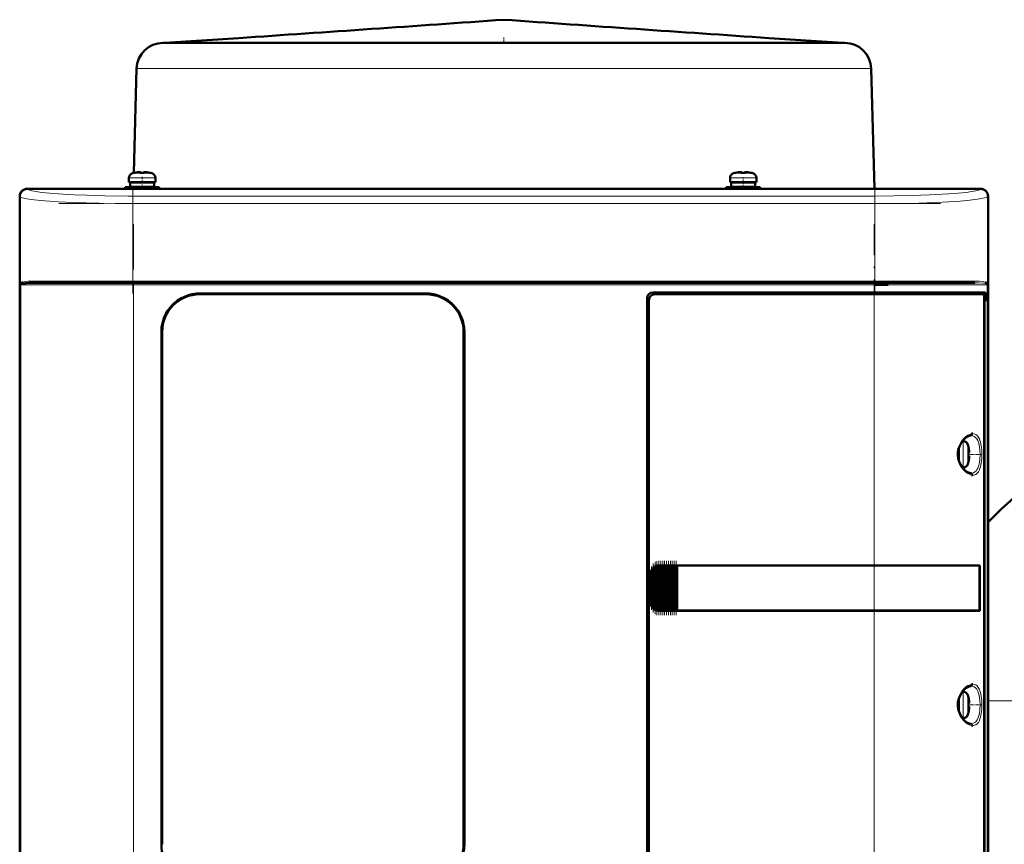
# Model space of a CAD drawing. Extents: x -2065 to 2446, y -1961 to 629.
# Tile 44 of 59: x -232 to 29, y 410 to 629. Entities that reach past the tile are written whole.
import ezdxf

# ---------------------------------------------------------------- set-up
doc = ezdxf.new("R2010")
doc.units = 0
doc.linetypes.add('DASHDOT', pattern=[18.5, 12, -3, 0.5, -3])

msp = doc.modelspace()

# ---------------------------------------------------------------- linework, layer by layer
at = {"color": 7, "lineweight": 50}
for p, q in [((-193.43, 622.69), (-193.91, 622.69)), ((-173.75, 624), (-193.43, 622.69)), ((-176.61, 622.69), (-193.43, 622.69)), ((-171.77, 622.69), (-176.61, 622.69)), ((-122.29, 622.69), (-171.77, 622.69)), ((-151.25, 622.69), (-156.26, 622.69)), ((-150.24, 622.69), (-151.25, 622.69)), ((-145.31, 622.69), (-150.57, 622.69)), ((-144.56, 622.69), (-145.31, 622.69)), ((-144.03, 622.69), (-144.56, 622.69)), ((-138.78, 622.69), (-144.22, 622.69)), ((-138.26, 622.69), (-138.78, 622.69)), ((-136.8, 622.69), (-138.26, 622.69)), ((-131.7, 622.69), (-137.37, 622.69)), ((-131.35, 622.69), (-131.7, 622.69)), ((-129.55, 622.69), (-131.35, 622.69)), ((-124.22, 622.69), (-130.04, 622.69)), ((-124.03, 622.69), (-124.22, 622.69)), ((-122.37, 622.69), (-124.03, 622.69)), ((-116.44, 622.69), (-122.37, 622.69)), ((-88.6, 622.69), (-122.29, 622.69)), ((-116.35, 622.69), (-116.44, 622.69)), ((-114.25, 622.69), (-116.35, 622.69)), ((-108.47, 622.69), (-114.47, 622.69)), ((-108.45, 622.69), (-108.47, 622.69)), ((-105.93, 622.69), (-108.45, 622.69)), ((-100.45, 622.69), (-106.42, 622.69)), ((-98.08, 622.69), (-100.45, 622.69)), ((-98.4, 622.69), (-98.42, 622.69)), ((-92.4, 622.69), (-98.4, 622.69)), ((-90.3, 622.69), (-92.4, 622.69)), ((-90.43, 622.69), (-90.52, 622.69)), ((-84.5, 622.69), (-90.43, 622.69)), ((-30.26, 622.69), (-88.6, 622.69)), ((-82.74, 622.69), (-84.5, 622.69)), ((-82.65, 622.69), (-82.84, 622.69)), ((-76.83, 622.69), (-82.65, 622.69)), ((-75.01, 622.69), (-76.83, 622.69)), ((-75.17, 622.69), (-75.52, 622.69)), ((-69.5, 622.69), (-75.17, 622.69)), ((-68.32, 622.69), (-69.5, 622.69)), ((-68.08, 622.69), (-68.61, 622.69)), ((-65.63, 622.69), (-68.08, 622.69)), ((-62.65, 622.69), (-65.63, 622.69)), ((-62.31, 622.69), (-62.65, 622.69)), ((-61.56, 622.69), (-62.31, 622.69)), ((-56.3, 622.69), (-61.56, 622.69)), ((-55.62, 622.69), (-56.63, 622.69)), ((-50.61, 622.69), (-55.62, 622.69)), ((-33.12, 624), (-13.43, 622.69)), ((-25.73, 622.69), (-30.26, 622.69)), ((-13.06, 622.69), (-25.73, 622.69)), ((-12.96, 622.69), (-13.06, 622.69)), ((-200.91, 615.87), (-201.64, 588.19)), ((-5.96, 615.87), (-5.12, 583.99)), ((-201.35, 588.24), (-201.36, 588.26)), ((-200.37, 588.4), (-200.2, 588.42)), ((-199.93, 588.4), (-199.93, 588.24)), ((-198.93, 588.4), (-198.93, 588.24)), ((-197.5, 588.26), (-197.51, 588.24)), ((-41.86, 588.26), (-41.85, 588.24)), ((-40.43, 588.4), (-40.43, 588.24)), ((-39.43, 588.4), (-39.43, 588.24)), ((-38.01, 588.24), (-38, 588.26)), ((-202.93, 585.72), (-202.93, 586.85)), ((-202.93, 585.72), (-199.43, 585.72)), ((-199.43, 585.62), (-202.58, 585.62)), ((-202.58, 585.62), (-202.58, 584.52)), ((-201.7, 585.72), (-201.7, 585.62)), ((-201.43, 585.62), (-201.43, 585.72)), ((-195.93, 585.72), (-199.43, 585.72)), ((-199.43, 585.62), (-196.28, 585.62)), ((-197.43, 585.62), (-197.43, 585.72)), ((-196.28, 585.62), (-196.28, 584.52)), ((-195.93, 586.85), (-195.93, 585.72)), ((-43.43, 586.85), (-43.43, 585.72)), ((-43.43, 585.72), (-39.93, 585.72)), ((-43.08, 585.62), (-39.93, 585.62)), ((-43.08, 584.52), (-43.08, 585.62)), ((-41.93, 585.72), (-41.93, 585.62)), ((-39.93, 585.72), (-36.43, 585.72)), ((-36.78, 585.62), (-39.93, 585.62)), ((-37.93, 585.72), (-37.93, 585.62)), ((-36.78, 584.52), (-36.78, 585.62)), ((-36.43, 585.72), (-36.43, 586.85)), ((-229.93, 583.99), (-224.14, 583.99)), ((23.04, 583.96), (-229.91, 583.96)), ((-224.14, 583.99), (-224.13, 583.96)), ((-224.14, 583.98), (-219.73, 583.98)), ((-219.74, 583.96), (-219.73, 583.99)), ((-219.73, 583.99), (-100.14, 583.99)), ((-199.43, 584.42), (-203.93, 584.42)), ((-203.93, 583.99), (-203.93, 584.42)), ((-199.43, 584.52), (-202.58, 584.52)), ((-201.73, 584.52), (-201.73, 584.42)), ((-201.43, 584.42), (-201.43, 584.52)), ((-199.43, 584.52), (-196.28, 584.52)), ((-199.43, 584.42), (-194.93, 584.42)), ((-197.43, 584.42), (-197.43, 584.52)), ((-194.93, 584.42), (-194.93, 583.99)), ((-100.14, 583.99), (-100.13, 583.96)), ((-100.14, 583.98), (-95.73, 583.98)), ((-95.74, 583.96), (-95.73, 583.99)), ((-95.73, 583.99), (12.86, 583.99)), ((-44.43, 584.42), (-39.93, 584.42)), ((-44.43, 584.42), (-44.43, 583.99)), ((-39.93, 584.52), (-43.08, 584.52)), ((-41.93, 584.52), (-41.93, 584.42)), ((-36.78, 584.52), (-39.93, 584.52)), ((-35.43, 584.42), (-39.93, 584.42)), ((-37.93, 584.52), (-37.93, 584.42)), ((-35.43, 583.99), (-35.43, 584.42)), ((12.86, 583.99), (12.87, 583.96)), ((12.86, 583.98), (17.27, 583.98)), ((17.26, 583.96), (17.27, 583.99)), ((17.27, 583.99), (23.07, 583.99)), ((-231.93, 574.19), (-231.93, 581.99)), ((-231.91, 581.97), (-231.91, 374.01)), ((25.04, 374.01), (25.04, 581.97)), ((25.07, 581.99), (25.07, 574.19)), ((-231.93, 569.79), (-231.93, 574.19)), ((-231.91, 574.19), (-231.93, 574.19)), ((25.07, 574.19), (25.04, 574.19)), ((25.06, 574.19), (25.06, 569.79)), ((-231.93, 482.19), (-231.93, 569.79)), ((-231.93, 569.79), (-231.91, 569.79)), ((25.04, 569.79), (25.07, 569.79)), ((25.07, 569.79), (25.07, 482.19)), ((-201.72, 558.99), (-228.39, 558.99)), ((-5.15, 558.99), (-201.72, 558.99)), ((14.95, 558.99), (-5.15, 558.99)), ((-4.97, 558.49), (-1.43, 558.49)), ((21.53, 558.99), (14.95, 558.99)), ((24.62, 558.99), (24.68, 558.97)), ((24.73, 558.71), (24.68, 558.74)), ((24.73, 558.7), (24.69, 558.73)), ((-184.13, 556.19), (-124.13, 556.19)), ((-124.13, 555.99), (-184.13, 555.99)), ((-65.43, 400.99), (-65.43, 554.99)), ((-64.93, 554.49), (-64.93, 401.49)), ((-63.93, 556.49), (-5.15, 556.49)), ((-5.15, 555.99), (-63.44, 555.99)), ((24.34, 556.49), (-5.15, 556.49)), ((-5.15, 555.99), (23.78, 555.99)), ((24.04, 555.99), (23.79, 555.99)), ((24.04, 555.99), (23.86, 555.94)), ((24.02, 400.96), (24.02, 555.02)), ((24.02, 554.19), (24.34, 554.19)), ((24.02, 554.15), (24.14, 554.15)), ((24.04, 556.49), (24.04, 555.99)), ((24.34, 554.19), (24.14, 554.15)), ((24.14, 554.15), (24.14, 401.82)), ((24.34, 554.19), (24.34, 556.49)), ((-194.33, 409.99), (-194.33, 545.99)), ((-194.13, 545.99), (-194.13, 409.99)), ((-114.13, 409.99), (-114.13, 545.99)), ((-113.93, 545.99), (-113.93, 409.99)), ((17.23, 513.49), (17.23, 514.95)), ((17.33, 513.49), (17.33, 515.28)), ((18.25, 516.99), (18.46, 516.99)), ((19.86, 515.41), (19.88, 515.42)), ((17.23, 513.49), (17.23, 512.03)), ((17.33, 513.49), (17.33, 511.7)), ((20.01, 513.99), (19.86, 513.99)), ((20.01, 512.99), (19.86, 512.99)), ((18.46, 509.99), (18.25, 509.99)), ((19.88, 511.56), (19.86, 511.57)), ((-63.92, 483.25), (-63.77, 483.42)), ((-63.55, 472.36), (-63.55, 483.61)), ((-63.41, 483.69), (-63.26, 483.78)), ((-63.04, 472.1), (-63.04, 483.88)), ((-62.9, 483.92), (-62.75, 483.95)), ((-62.53, 483.98), (-62.39, 483.99)), ((-62.53, 471.99), (-62.53, 483.98)), ((-62.36, 483.99), (-62.43, 483.99)), ((-62.36, 483.99), (-62.39, 483.99)), ((-62.36, 483.99), (-62.24, 483.99)), ((-62.02, 483.99), (-62.24, 483.99)), ((-62.02, 471.99), (-62.02, 483.99)), ((-61.88, 483.99), (-62.02, 483.99)), ((-61.88, 483.99), (-61.81, 483.99)), ((-61.81, 483.99), (-61.73, 483.99)), ((-61.51, 483.99), (-61.73, 483.99)), ((-61.51, 471.99), (-61.51, 483.99)), ((-61.37, 483.99), (-61.51, 483.99)), ((-61.37, 483.99), (-61.3, 483.99)), ((-61.3, 483.99), (-61.22, 483.99)), ((-61, 483.99), (-61.22, 483.99)), ((-61, 471.99), (-61, 483.99)), ((-60.86, 483.99), (-61, 483.99)), ((-60.86, 483.99), (-60.79, 483.99)), ((-60.79, 483.99), (-60.71, 483.99)), ((-60.49, 483.99), (-60.71, 483.99)), ((-60.49, 471.99), (-60.49, 483.99)), ((-60.35, 483.99), (-60.49, 483.99)), ((-60.35, 483.99), (-60.28, 483.99)), ((-60.28, 483.99), (-60.2, 483.99)), ((-59.98, 483.99), (-60.2, 483.99)), ((-59.98, 471.99), (-59.98, 483.99)), ((-59.84, 483.99), (-59.98, 483.99)), ((-59.84, 483.99), (-59.77, 483.99)), ((-59.77, 483.99), (-59.69, 483.99)), ((-59.47, 483.99), (-59.69, 483.99)), ((-59.47, 471.99), (-59.47, 483.99)), ((-59.33, 483.99), (-59.47, 483.99)), ((-59.33, 483.99), (-59.26, 483.99)), ((-59.26, 483.99), (-59.18, 483.99)), ((-58.96, 483.99), (-59.18, 483.99)), ((-58.96, 471.99), (-58.96, 483.99)), ((-58.82, 483.99), (-58.96, 483.99)), ((-58.82, 483.99), (-58.75, 483.99)), ((-58.75, 483.99), (-58.67, 483.99)), ((-58.45, 483.99), (-58.67, 483.99)), ((-58.45, 471.99), (-58.45, 483.99)), ((-58.31, 483.99), (-58.45, 483.99)), ((-58.31, 483.99), (-58.24, 483.99)), ((-58.24, 483.99), (-58.16, 483.99)), ((-57.94, 483.99), (-58.16, 483.99)), ((-57.94, 471.99), (-57.94, 483.99)), ((-57.81, 483.99), (-57.94, 483.99)), ((-57.81, 483.99), (-57.73, 483.99)), ((-57.73, 483.99), (-57.65, 483.99)), ((-57.48, 483.99), (-57.65, 483.99)), ((-57.48, 483.99), (-57.48, 471.99)), ((-57.43, 483.99), (-57.48, 483.99)), ((-57.43, 483.99), (-5.15, 483.99)), ((-57.41, 483.96), (-57.43, 483.99)), ((-57.41, 483.96), (-5.15, 483.96)), ((-57.41, 472.01), (-57.41, 483.96)), ((-57.41, 483.96), (-5.15, 483.96)), ((22.83, 483.99), (-5.15, 483.99)), ((-3.39, 483.96), (-5.1, 483.96)), ((-2.47, 483.96), (-3.06, 483.96)), ((-2.4, 483.96), (-2.47, 483.96)), ((0.59, 483.96), (0.51, 483.96)), ((6.37, 483.96), (0.59, 483.96)), ((22.83, 483.99), (22.53, 483.92)), ((22.79, 472.06), (22.79, 483.92)), ((22.83, 483.99), (22.83, 471.99)), ((-231.93, 477.79), (-231.93, 482.19)), ((-231.91, 482.19), (-231.93, 482.19)), ((-64.43, 473.99), (-64.43, 481.99)), ((-64.06, 472.9), (-64.06, 483.08)), ((25.07, 482.19), (25.04, 482.19)), ((25.06, 482.19), (25.06, 477.79)), ((-231.93, 386.19), (-231.93, 477.79)), ((-231.93, 477.79), (-231.91, 477.79)), ((25.04, 477.79), (25.07, 477.79)), ((25.07, 477.79), (25.07, 386.19)), ((-63.77, 472.56), (-63.92, 472.73)), ((-63.26, 472.2), (-63.41, 472.28)), ((-62.75, 472.03), (-62.9, 472.06)), ((-62.39, 471.99), (-62.53, 471.99)), ((-62.36, 471.99), (-62.43, 471.99)), ((-62.39, 471.99), (-62.36, 471.99)), ((-62.36, 471.99), (-62.24, 471.99)), ((-62.02, 471.99), (-62.24, 471.99)), ((-61.88, 471.99), (-62.02, 471.99)), ((-61.88, 471.99), (-61.81, 471.99)), ((-61.81, 471.99), (-61.73, 471.99)), ((-61.51, 471.99), (-61.73, 471.99)), ((-61.37, 471.99), (-61.51, 471.99)), ((-61.37, 471.99), (-61.3, 471.99)), ((-61.3, 471.99), (-61.22, 471.99)), ((-61, 471.99), (-61.22, 471.99)), ((-60.86, 471.99), (-61, 471.99)), ((-60.86, 471.99), (-60.79, 471.99)), ((-60.79, 471.99), (-60.71, 471.99)), ((-60.49, 471.99), (-60.71, 471.99)), ((-60.35, 471.99), (-60.49, 471.99)), ((-60.35, 471.99), (-60.28, 471.99)), ((-60.28, 471.99), (-60.2, 471.99)), ((-59.98, 471.99), (-60.2, 471.99)), ((-59.84, 471.99), (-59.98, 471.99)), ((-59.84, 471.99), (-59.77, 471.99)), ((-59.77, 471.99), (-59.69, 471.99)), ((-59.47, 471.99), (-59.69, 471.99)), ((-59.33, 471.99), (-59.47, 471.99)), ((-59.33, 471.99), (-59.26, 471.99)), ((-59.26, 471.99), (-59.18, 471.99)), ((-58.96, 471.99), (-59.18, 471.99)), ((-58.82, 471.99), (-58.96, 471.99)), ((-58.82, 471.99), (-58.75, 471.99)), ((-58.75, 471.99), (-58.67, 471.99)), ((-58.45, 471.99), (-58.67, 471.99)), ((-58.31, 471.99), (-58.45, 471.99)), ((-58.31, 471.99), (-58.24, 471.99)), ((-58.24, 471.99), (-58.16, 471.99)), ((-57.94, 471.99), (-58.16, 471.99)), ((-57.81, 471.99), (-57.94, 471.99)), ((-57.81, 471.99), (-57.73, 471.99)), ((-57.73, 471.99), (-57.65, 471.99)), ((-57.48, 471.99), (-57.65, 471.99)), ((-57.48, 471.99), (-57.43, 471.99)), ((-57.43, 471.99), (-57.41, 472.01)), ((-5.15, 471.99), (-57.43, 471.99)), ((-57.41, 472.01), (-5.15, 472.01)), ((22.83, 471.99), (-5.15, 471.99)), ((-2.64, 472.01), (-2.47, 472.01)), ((0.29, 472.01), (0.59, 472.01)), ((0.59, 472.01), (1.32, 472.01)), ((3.48, 472.01), (6.37, 472.02)), ((6.37, 472.02), (6.69, 472.02)), ((22.83, 471.99), (22.53, 472.05)), ((18.25, 450.49), (18.46, 450.49)), ((17.23, 446.99), (17.23, 448.45)), ((17.23, 446.99), (17.23, 445.53)), ((17.33, 448.78), (17.33, 446.99)), ((17.33, 445.2), (17.33, 446.99)), ((19.86, 448.91), (19.88, 448.92)), ((20.01, 447.49), (19.86, 447.49)), ((20.01, 446.49), (19.86, 446.49)), ((19.88, 445.06), (19.86, 445.07)), ((18.46, 443.49), (18.25, 443.49))]:
    msp.add_line(p, q, dxfattribs=at)
at = {"color": 7, "linetype": 'DASHDOT', "lineweight": 18, "ltscale": 0.039375}
msp.add_line((-103.43, 624.13), (-103.43, 622.56), dxfattribs=at)
at = {"color": 7, "lineweight": 18}
for p, q in [((-198.87, 615.87), (-200.91, 615.87)), ((-181.55, 615.87), (-198.87, 615.87)), ((-139.19, 615.87), (-181.55, 615.87)), ((-119.16, 615.87), (-139.19, 615.87)), ((-72.93, 615.87), (-119.16, 615.87)), ((-25.32, 615.87), (-72.93, 615.87)), ((-8.8, 615.87), (-25.32, 615.87)), ((-6.49, 615.87), (-8.8, 615.87)), ((-5.96, 615.87), (-6.49, 615.87)), ((-202, 588.09), (-199.45, 588.09)), ((-199.45, 588.09), (-199.43, 588.09)), ((-199.43, 588.09), (-196.86, 588.09)), ((-39.93, 588.09), (-42.5, 588.09)), ((-39.91, 588.09), (-39.93, 588.09)), ((-37.36, 588.09), (-39.91, 588.09)), ((-199.46, 586.85), (-202.93, 586.85)), ((-199.46, 586.85), (-199.43, 586.85)), ((-199.43, 586.85), (-195.93, 586.85)), ((-39.93, 586.85), (-43.43, 586.85)), ((-39.9, 586.85), (-39.93, 586.85)), ((-36.43, 586.85), (-39.9, 586.85)), ((-229.91, 583.96), (-229.83, 583.88)), ((22.96, 583.88), (23.04, 583.96)), ((-231.82, 581.88), (-231.91, 581.97)), ((-231.82, 581.88), (-231.82, 558.49)), ((-4.97, 582.06), (-201.9, 582.06)), ((-201.9, 580.06), (-201.9, 582.06)), ((-4.97, 582.06), (-4.97, 580.06)), ((25.04, 581.97), (24.95, 581.88)), ((24.95, 558.49), (24.95, 581.88)), ((-201.9, 559.49), (-201.9, 580.06)), ((-4.97, 580.06), (-201.9, 580.06)), ((-4.97, 580.06), (-4.97, 559.49)), ((-201.9, 559.49), (-227.96, 559.49)), ((-201.9, 559.49), (-4.97, 559.49)), ((-201.9, 559.49), (-201.9, 558.99)), ((15.47, 559.49), (-4.97, 559.49)), ((-4.97, 558.99), (-4.97, 559.49)), ((21.09, 559.49), (15.47, 559.49)), ((-231.82, 558.49), (-231.65, 558.49)), ((-231.65, 397.49), (-231.65, 558.49)), ((-231.65, 558.49), (-201.72, 558.49)), ((-231.55, 558.74), (-231.6, 558.71)), ((-201.72, 558.99), (-201.72, 558.49)), ((-5.15, 558.49), (-201.72, 558.49)), ((-201.72, 558.49), (-201.72, 397.49)), ((-5.15, 558.99), (-5.15, 558.49)), ((-5.15, 556.49), (-5.15, 558.49)), ((-5.15, 558.49), (15.29, 558.49)), ((15.29, 558.49), (24.78, 558.49)), ((24.95, 558.49), (24.78, 558.49)), ((24.78, 397.49), (24.78, 558.49)), ((-119.93, 555.27), (-119.93, 555.28)), ((-5.15, 555.99), (-5.15, 556.49)), ((-5.15, 483.99), (-5.15, 555.99)), ((18.46, 516.99), (18.46, 513.52)), ((19.71, 516.06), (19.71, 513.51)), ((18.46, 513.52), (18.46, 513.49)), ((18.46, 509.99), (18.46, 513.49)), ((19.71, 513.51), (19.71, 513.49)), ((19.71, 513.49), (19.71, 510.92)), ((-63.77, 472.56), (-63.77, 483.42)), ((-63.41, 472.28), (-63.41, 483.69)), ((-63.26, 483.78), (-63.26, 472.2)), ((-62.9, 472.06), (-62.9, 483.92)), ((-62.75, 483.95), (-62.75, 472.03)), ((-62.39, 483.99), (-62.39, 471.99)), ((-62.24, 471.99), (-62.24, 483.99)), ((-61.88, 483.99), (-61.88, 471.99)), ((-61.73, 483.99), (-61.73, 471.99)), ((-61.37, 483.99), (-61.37, 471.99)), ((-61.22, 483.99), (-61.22, 471.99)), ((-60.86, 483.99), (-60.86, 471.99)), ((-60.71, 483.99), (-60.71, 471.99)), ((-60.35, 483.99), (-60.35, 471.99)), ((-60.2, 471.99), (-60.2, 483.99)), ((-59.84, 483.99), (-59.84, 471.99)), ((-59.69, 483.99), (-59.69, 471.99)), ((-59.33, 483.99), (-59.33, 471.99)), ((-59.18, 483.99), (-59.18, 471.99)), ((-58.82, 483.99), (-58.82, 471.99)), ((-58.67, 471.99), (-58.67, 483.99)), ((-58.31, 483.99), (-58.31, 471.99)), ((-58.16, 483.99), (-58.16, 471.99)), ((-57.81, 471.99), (-57.81, 483.99)), ((-57.65, 483.99), (-57.65, 471.99)), ((-5.15, 483.96), (-5.15, 483.99)), ((-5.15, 483.96), (-5.15, 472.01)), ((-64.43, 481.99), (-64.38, 481.99)), ((-64.38, 481.99), (-64.38, 473.99)), ((-64.21, 473.19), (-64.21, 482.78)), ((-63.92, 483.25), (-63.92, 472.73)), ((-64.38, 473.99), (-64.43, 473.99)), ((-5.15, 471.99), (-5.15, 472.01)), ((-5.15, 399.99), (-5.15, 471.99)), ((18.46, 450.49), (18.46, 447.02)), ((19.71, 449.56), (19.71, 447.01)), ((18.46, 447.02), (18.46, 446.99)), ((18.46, 443.49), (18.46, 446.99)), ((19.71, 447.01), (19.71, 446.99)), ((19.71, 446.99), (19.71, 444.42)), ((146.57, 448.08), (25.07, 448.08))]:
    msp.add_line(p, q, dxfattribs=at)
at = {"color": 7, "linetype": 'DASHDOT', "lineweight": 18, "ltscale": 0.000941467}
msp.add_line((-200.43, 588.39), (-200.43, 588.43), dxfattribs=at)
at = {"color": 7, "linetype": 'DASHDOT', "lineweight": 18, "ltscale": 0.000744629}
msp.add_line((-198.43, 588.39), (-198.43, 588.42), dxfattribs=at)
at = {"color": 7, "linetype": 'DASHDOT', "lineweight": 18, "ltscale": 0.000759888}
msp.add_line((-40.93, 588.42), (-40.93, 588.39), dxfattribs=at)
at = {"color": 7, "linetype": 'DASHDOT', "lineweight": 18, "ltscale": 0.000956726}
msp.add_line((-38.93, 588.43), (-38.93, 588.39), dxfattribs=at)
at = {"color": 7, "linetype": 'DASHDOT', "lineweight": 18, "ltscale": 0.085722}
msp.add_line((-199.43, 583.7), (-199.43, 587.13), dxfattribs=at)
at = {"color": 7, "linetype": 'DASHDOT', "lineweight": 18, "ltscale": 0.072885}
msp.add_line((-39.93, 584.17), (-39.93, 587.09), dxfattribs=at)
at = {"color": 7, "linetype": 'DASHDOT', "lineweight": 18}
for p, q in [((-201.9, 584.22), (-201.9, 556.15)), ((-4.97, 584.22), (-4.97, 556.15)), ((-221.59, 580.06), (14.72, 580.06)), ((-201.72, 574.59), (-201.72, 381.39)), ((-5.15, 381.39), (-5.15, 574.59)), ((14.72, 559.49), (-221.59, 559.49)), ((14.51, 558.49), (-221.38, 558.49))]:
    msp.add_line(p, q, dxfattribs=at)
at = {"color": 7, "linetype": 'DASHDOT', "lineweight": 18, "ltscale": 0.000366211}
msp.add_line((-119.93, 555.27), (-119.93, 555.28), dxfattribs=at)
at = {"color": 7, "linetype": 'DASHDOT', "lineweight": 18, "ltscale": 0.008935}
for p, q in [((17.01, 513.49), (17.36, 513.49)), ((17.01, 446.99), (17.36, 446.99))]:
    msp.add_line(p, q, dxfattribs=at)
at = {"color": 7, "linetype": 'DASHDOT', "lineweight": 18, "ltscale": 0.006442}
for p, q in [((18.49, 513.49), (18.23, 513.49)), ((18.49, 446.99), (18.23, 446.99))]:
    msp.add_line(p, q, dxfattribs=at)
at = {"color": 7, "linetype": 'DASHDOT', "lineweight": 18, "ltscale": 0.00094223}
for p, q in [((20.01, 514.49), (20.05, 514.49)), ((20.01, 447.99), (20.05, 447.99))]:
    msp.add_line(p, q, dxfattribs=at)
at = {"color": 7, "linetype": 'DASHDOT', "lineweight": 18, "ltscale": 0.000793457}
for p, q in [((20.01, 512.49), (20.04, 512.49)), ((20.01, 445.99), (20.04, 445.99))]:
    msp.add_line(p, q, dxfattribs=at)
at = {"color": 7, "linetype": 'DASHDOT', "lineweight": 18, "ltscale": 0.072147}
for p, q in [((20.3, 513.49), (23.19, 513.49)), ((20.3, 446.99), (23.19, 446.99))]:
    msp.add_line(p, q, dxfattribs=at)
at = {"color": 7, "linetype": 'DASHDOT', "lineweight": 18, "ltscale": 0.28763}
msp.add_line((-64.28, 472.24), (-64.28, 483.74), dxfattribs=at)
at = {"color": 7, "linetype": 'DASHDOT', "lineweight": 18, "ltscale": 0.325662}
msp.add_line((-63.84, 471.48), (-63.84, 484.5), dxfattribs=at)
at = {"color": 7, "linetype": 'DASHDOT', "lineweight": 18, "ltscale": 0.347391}
msp.add_line((-63.33, 471.04), (-63.33, 484.94), dxfattribs=at)
at = {"color": 7, "linetype": 'DASHDOT', "lineweight": 18, "ltscale": 0.357764}
msp.add_line((-62.82, 470.83), (-62.82, 485.14), dxfattribs=at)
at = {"color": 7, "linetype": 'DASHDOT', "lineweight": 18, "ltscale": 0.360001}
for p, q in [((-62.31, 470.79), (-62.31, 485.19)), ((-61.8, 470.79), (-61.8, 485.19)), ((-61.29, 470.79), (-61.29, 485.19)), ((-60.78, 470.79), (-60.78, 485.19)), ((-60.27, 470.79), (-60.27, 485.19)), ((-59.76, 470.79), (-59.76, 485.19)), ((-59.25, 470.79), (-59.25, 485.19)), ((-58.74, 470.79), (-58.74, 485.19)), ((-58.23, 470.79), (-58.23, 485.19)), ((-57.73, 470.79), (-57.73, 485.19))]:
    msp.add_line(p, q, dxfattribs=at)
at = {"color": 7, "lineweight": 50}
for points in [[(-200.43, 588.4), (-200.1, 588.42), (-199.98, 588.42), (-199.95, 588.41), (-199.94, 588.4), (-199.93, 588.4), (-199.93, 588.4), (-199.93, 588.4)], [(-199.98, 588.42), (-199.94, 588.41), (-199.93, 588.4), (-199.93, 588.4), (-199.93, 588.4), (-199.93, 588.4)], [(-198.43, 588.4), (-198.62, 588.41), (-198.86, 588.42), (-198.91, 588.41), (-198.92, 588.4), (-198.93, 588.4), (-198.93, 588.4), (-198.93, 588.4)], [(-40.93, 588.4), (-40.74, 588.41), (-40.5, 588.42), (-40.45, 588.41), (-40.44, 588.4), (-40.43, 588.4), (-40.43, 588.4), (-40.43, 588.4)], [(-40.48, 588.41), (-40.45, 588.41), (-40.44, 588.4), (-40.43, 588.4), (-40.43, 588.4)], [(-38.93, 588.4), (-39.26, 588.42), (-39.38, 588.42), (-39.41, 588.41), (-39.42, 588.4), (-39.43, 588.4), (-39.43, 588.4), (-39.43, 588.4)], [(-228.39, 558.99), (-229.46, 558.98), (-230.34, 558.95), (-231.01, 558.88), (-231.41, 558.8), (-231.55, 558.74)], [(-194.33, 545.99), (-194.26, 547.16), (-194.06, 548.31), (-193.72, 549.43), (-193.27, 550.51), (-192.96, 551.08), (-192.63, 551.63), (-192.12, 552.33), (-191.56, 552.98), (-190.95, 553.58), (-190.02, 554.31), (-189.02, 554.93), (-187.96, 555.43), (-186.85, 555.81), (-185.95, 556.02), (-185.05, 556.15), (-184.13, 556.19)], [(-113.93, 545.99), (-114, 547.16), (-114.21, 548.31), (-114.55, 549.43), (-115, 550.51), (-115.31, 551.08), (-115.64, 551.63), (-116.15, 552.33), (-116.71, 552.98), (-117.32, 553.58), (-118.25, 554.31), (-119.25, 554.93), (-120.31, 555.43), (-121.42, 555.81), (-122.32, 556.02), (-123.22, 556.15), (-124.13, 556.19)], [(24.02, 555.02), (24, 555.46), (23.93, 555.81), (23.87, 555.93), (23.84, 555.96), (23.79, 555.99), (23.78, 555.99)], [(18.18, 516.9), (18.74, 517.55), (19.3, 518.02), (19.85, 518.33), (20.29, 518.47), (20.54, 518.49)], [(20.62, 518.96), (20.87, 518.99), (20.98, 518.99)], [(18.18, 510.07), (17.73, 510.79), (17.36, 511.61), (17.15, 512.37), (17.04, 513.29), (17.07, 514.09), (17.23, 514.92), (17.53, 515.77), (17.99, 516.62), (18.18, 516.9)], [(20.01, 514.49), (20.04, 514.16), (20.03, 514.04), (20.03, 514.01), (20.02, 513.99), (20.02, 513.99), (20.02, 513.99), (20.01, 513.99)], [(20.04, 514.2), (20.03, 514.02), (20.03, 514), (20.02, 513.99), (20.02, 513.99), (20.02, 513.99), (20.01, 513.99)], [(20.04, 512.77), (20.04, 512.92), (20.03, 512.97), (20.02, 512.98), (20.02, 512.99), (20.02, 512.99), (20.01, 512.99)], [(20.01, 512.49), (20.03, 512.68), (20.04, 512.92), (20.03, 512.97), (20.02, 512.98), (20.02, 512.99), (20.02, 512.99), (20.01, 512.99)], [(20.54, 508.49), (20.11, 508.56), (19.63, 508.76), (19.07, 509.13), (18.52, 509.66), (18.18, 510.07)], [(20.98, 507.99), (20.66, 508.01), (20.62, 508.02)], [(22.79, 483.92), (18.2, 483.95), (-5.15, 483.96)], [(-5.15, 472.01), (17.28, 472.03), (22.79, 472.06)], [(20.62, 452.46), (20.87, 452.49), (20.98, 452.49)], [(18.18, 443.57), (17.73, 444.29), (17.36, 445.11), (17.15, 445.87), (17.04, 446.79), (17.07, 447.59), (17.23, 448.42), (17.53, 449.27), (17.99, 450.12), (18.18, 450.4)], [(18.18, 450.4), (18.74, 451.05), (19.3, 451.52), (19.85, 451.83), (20.29, 451.97), (20.54, 451.99)], [(20.01, 447.99), (20.04, 447.66), (20.03, 447.54), (20.03, 447.51), (20.02, 447.49), (20.02, 447.49), (20.02, 447.49), (20.01, 447.49)], [(20.04, 447.7), (20.03, 447.52), (20.03, 447.5), (20.02, 447.49), (20.02, 447.49), (20.02, 447.49), (20.01, 447.49)], [(20.04, 446.27), (20.04, 446.42), (20.03, 446.47), (20.02, 446.48), (20.02, 446.49), (20.02, 446.49), (20.01, 446.49)], [(20.01, 445.99), (20.03, 446.18), (20.04, 446.42), (20.03, 446.47), (20.02, 446.48), (20.02, 446.49), (20.02, 446.49), (20.01, 446.49)], [(20.54, 441.99), (20.11, 442.06), (19.63, 442.26), (19.07, 442.63), (18.52, 443.16), (18.18, 443.57)], [(20.98, 441.49), (20.66, 441.51), (20.62, 441.52)], [(-184.13, 399.79), (-185.3, 399.86), (-186.46, 400.06), (-187.58, 400.4), (-188.65, 400.86), (-189.22, 401.16), (-189.77, 401.5), (-190.47, 402), (-191.13, 402.56), (-191.73, 403.18), (-192.46, 404.1), (-193.08, 405.1), (-193.58, 406.16), (-193.96, 407.28), (-194.17, 408.17), (-194.29, 409.07), (-194.33, 409.99)], [(-113.93, 409.99), (-114, 408.82), (-114.21, 407.67), (-114.55, 406.55), (-115, 405.47), (-115.31, 404.9), (-115.64, 404.35), (-116.15, 403.65), (-116.71, 403), (-117.32, 402.4), (-118.25, 401.67), (-119.25, 401.05), (-120.31, 400.54), (-121.42, 400.16), (-122.32, 399.96), (-123.22, 399.83), (-124.13, 399.79)]]:
    msp.add_lwpolyline(points, dxfattribs=at)
at = {"color": 7, "lineweight": 18}
for points in [[(-229.83, 583.88), (-229.54, 583.7), (-229.18, 583.57), (-228.68, 583.44), (-227.6, 583.24), (-226.15, 583.03), (-224.02, 582.81), (-220.49, 582.55), (-217.45, 582.39), (-214.13, 582.25), (-209.37, 582.13), (-203.14, 582.06), (-201.9, 582.06)], [(-4.97, 582.06), (0.03, 582.09), (4.92, 582.18), (9.49, 582.34), (14.55, 582.61), (17.15, 582.81), (19.28, 583.03), (20.74, 583.24), (21.82, 583.44), (22.32, 583.57), (22.67, 583.7), (22.96, 583.88)], [(-201.9, 580.06), (-206.39, 580.08), (-210.81, 580.15), (-217.68, 580.35), (-221.68, 580.55), (-225.23, 580.79), (-227.24, 580.97), (-228.95, 581.17), (-229.94, 581.32), (-230.74, 581.48), (-231.24, 581.61), (-231.6, 581.75), (-231.82, 581.88)], [(24.95, 581.88), (24.78, 581.77), (24.52, 581.66), (24.15, 581.55), (23.34, 581.37), (22.29, 581.2), (20.18, 580.95), (17.61, 580.73), (12.95, 580.45), (6.68, 580.21), (2.48, 580.12), (-4.97, 580.06)], [(-230.38, 559.37), (-229.69, 559.44), (-228.88, 559.48), (-227.96, 559.49)], [(21.09, 559.49), (22.01, 559.48), (22.82, 559.44), (23.52, 559.37)], [(24.68, 558.74), (24.47, 558.82), (24.29, 558.86), (23.86, 558.92), (22.45, 558.98), (21.53, 558.99)], [(18.52, 509.35), (18.07, 509.91), (17.7, 510.5), (17.49, 510.91), (17.16, 511.75), (16.97, 512.62), (16.9, 513.49), (16.97, 514.37), (17.1, 515.02), (17.31, 515.66), (17.71, 516.49), (17.95, 516.89), (18.52, 517.63)], [(18.52, 517.63), (19.07, 518.16), (19.7, 518.6), (20.27, 518.86), (20.62, 518.96)], [(20.54, 518.49), (20.98, 518.44), (21.38, 518.27), (21.73, 518.01), (22.05, 517.63), (22.33, 517.14)], [(20.98, 518.99), (21.39, 518.94), (21.78, 518.78), (22.14, 518.51), (22.46, 518.13), (22.74, 517.62)], [(22.74, 517.62), (22.9, 517.21), (23.04, 516.77), (23.25, 515.79), (23.38, 514.66), (23.42, 513.49)], [(22.33, 517.14), (22.61, 516.36), (22.8, 515.46), (22.91, 514.53), (22.95, 513.49)], [(22.95, 513.49), (22.88, 512.16), (22.77, 511.32), (22.61, 510.64), (22.44, 510.12), (22.33, 509.84)], [(23.42, 513.49), (23.38, 512.31), (23.25, 511.18), (23.04, 510.21), (22.91, 509.76), (22.74, 509.36)], [(22.33, 509.84), (22.16, 509.52), (21.98, 509.24), (21.77, 509.01), (21.55, 508.82), (21.17, 508.61), (20.76, 508.5), (20.54, 508.49)], [(20.62, 508.02), (20.03, 508.21), (19.48, 508.51), (19.07, 508.82), (18.52, 509.35)], [(22.74, 509.36), (22.47, 508.86), (22.14, 508.47), (21.77, 508.19), (21.48, 508.07), (21.18, 508), (20.98, 507.99)], [(18.52, 451.13), (19.07, 451.66), (19.7, 452.1), (20.27, 452.36), (20.62, 452.46)], [(20.98, 452.49), (21.39, 452.44), (21.78, 452.28), (22.14, 452.01), (22.46, 451.63), (22.74, 451.12)], [(18.52, 442.85), (18.07, 443.41), (17.7, 444), (17.49, 444.41), (17.16, 445.25), (16.97, 446.12), (16.9, 446.99), (16.97, 447.87), (17.1, 448.52), (17.31, 449.16), (17.71, 449.99), (17.95, 450.39), (18.52, 451.13)], [(20.54, 451.99), (20.98, 451.94), (21.38, 451.77), (21.73, 451.51), (22.05, 451.13), (22.33, 450.64)], [(22.33, 450.64), (22.61, 449.86), (22.8, 448.96), (22.91, 448.03), (22.95, 446.99)], [(22.74, 451.12), (22.9, 450.71), (23.04, 450.27), (23.25, 449.29), (23.38, 448.16), (23.42, 446.99)], [(22.95, 446.99), (22.88, 445.66), (22.77, 444.82), (22.61, 444.14), (22.44, 443.62), (22.33, 443.34)], [(23.42, 446.99), (23.38, 445.81), (23.25, 444.68), (23.04, 443.71), (22.91, 443.26), (22.74, 442.86)], [(20.62, 441.52), (20.03, 441.71), (19.48, 442.01), (19.07, 442.32), (18.52, 442.85)], [(22.33, 443.34), (22.16, 443.02), (21.98, 442.74), (21.77, 442.51), (21.55, 442.32), (21.17, 442.11), (20.76, 442), (20.54, 441.99)], [(22.74, 442.86), (22.47, 442.36), (22.14, 441.97), (21.77, 441.69), (21.48, 441.57), (21.18, 441.5), (20.98, 441.49)]]:
    msp.add_lwpolyline(points, dxfattribs=at)
at = {"color": 7, "lineweight": 50}
for centre, radius, start, end in [((-1710.77, 23350.39), 22778.31, 273.869095, 274.0464), ((1503.9, 23350.39), 22778.31, 265.953602, 266.130907), ((-193.91, 615.69), 7, 90.0001, 178.5003), ((-12.96, 615.69), 7, 1.4997, 89.9999), ((-201.63, 586.85), 1.3, 106.6015, 180), ((-199.43, 579.47), 9, 102.3778, 106.6015), ((-199.43, 579.47), 8.99, 96.3893, 102.3497), ((-199.43, 579.47), 8.99, 96.3893, 102.3497), ((-199.43, 578.35), 9.9, 87.106, 92.8938), ((-199.43, 578.36), 9.9, 87.1058, 92.8956), ((-198.87, 584.62), 3.8, 83.4188, 87.715), ((-199.43, 579.46), 8.99, 77.6508, 83.6103), ((-199.43, 579.47), 8.99, 77.6503, 83.6107), ((-199.43, 579.47), 9, 73.3984, 77.6222), ((-197.23, 586.85), 1.3, 0, 73.3984), ((-42.13, 586.85), 1.3, 106.6015, 180), ((-39.93, 579.47), 9, 102.3778, 106.6015), ((-39.93, 579.47), 8.99, 96.3893, 102.3497), ((-39.93, 579.46), 8.99, 96.3897, 102.3492), ((-40.49, 584.62), 3.8, 92.2845, 96.5812), ((-39.93, 578.36), 9.9, 87.1058, 92.8956), ((-39.93, 578.35), 9.9, 87.106, 92.8938), ((-39.39, 584.38), 4.04, 83.5189, 86.8257), ((-39.93, 579.47), 8.99, 77.6503, 83.6107), ((-39.93, 579.47), 8.99, 77.6503, 83.6107), ((-39.93, 579.47), 9, 73.3984, 77.6222), ((-37.73, 586.85), 1.3, 0, 73.3984), ((-229.93, 581.99), 2, 90.0019, 179.9981), ((-230.78, 558.13), 1.12, 108.2603, 129.6068), ((23.9, 558.11), 1.14, 50.524, 71.3952), ((-231.98, 558.98), 0.492, 330.2782, 0.6469), ((24.5, 558.81), 0.22, 34.3264, 55.7856), ((25.11, 558.98), 0.49, 178.9383, 209.4129), ((25.11, 558.98), 0.491, 178.4725, 210.1378), ((25.17, 558.92), 0.489, 174.524, 206.2763), ((25.17, 558.92), 0.485, 178.4725, 205.4495), ((-184.13, 545.99), 10.2, 89.9997, 180.0003), ((-184.13, 545.99), 10, 90, 180), ((-124.13, 545.99), 10.2, 359.9997, 90.0003), ((-124.13, 545.99), 10, 0, 90), ((-63.93, 554.99), 1.5, 90, 180), ((18.46, 515.69), 1.3, 16.6015, 90), ((11.08, 513.49), 9, 12.3778, 16.6016), ((11.08, 513.49), 8.99, 6.3893, 12.3497), ((11.08, 513.49), 8.99, 6.3893, 12.3497), ((76.57, 448.08), 70, 106.2602, 137.3683), ((9.97, 513.49), 9.9, 357.106, 2.8938), ((9.98, 513.49), 9.9, 357.1058, 2.8956), ((11.08, 513.49), 8.99, 347.6508, 353.6103), ((11.08, 513.49), 8.99, 347.6503, 353.6107), ((18.46, 511.29), 1.3, 270, 343.3985), ((11.08, 513.49), 9, 343.3984, 347.6222), ((-62.39, 482.12), 1.89, 127.9225, 136.7729), ((-62.31, 481.62), 2.35, 118.0492, 122.0459), ((-62.42, 482.22), 1.77, 110.7187, 118.3943), ((-62.3, 481.44), 2.55, 103.6061, 106.9099), ((-62.39, 482.28), 1.71, 94.6829, 101.9834), ((3.95, -7126.52), 7610.48, 89.911285, 89.981827), ((-62.27, 481.94), 2.11, 167.8164, 178.6977), ((-61.99, 481.88), 2.4, 157.7787, 167.7127), ((-62.3, 482.02), 2.06, 148.9704, 158.2673), ((-62.43, 481.86), 2.04, 136.9534, 143.1617), ((-62.3, 474.03), 2.09, 181.2162, 192.2147), ((-61.91, 474.13), 2.48, 192.5876, 202.176), ((-62.3, 473.96), 2.06, 201.7327, 211.0296), ((-62.43, 474.12), 2.04, 216.8383, 223.0466), ((-62.39, 473.86), 1.89, 223.2271, 232.0775), ((-62.31, 474.35), 2.35, 237.9541, 241.9508), ((-62.42, 473.76), 1.77, 241.6057, 249.2813), ((-62.3, 474.54), 2.55, 253.0901, 256.3939), ((-62.39, 473.7), 1.71, 258.0166, 265.3171), ((18.46, 449.19), 1.3, 16.6015, 90), ((11.08, 446.99), 9, 12.3778, 16.6016), ((11.08, 446.99), 8.99, 6.3893, 12.3497), ((11.08, 446.99), 8.99, 6.3893, 12.3497), ((9.97, 446.99), 9.9, 357.106, 2.8938), ((9.98, 446.99), 9.9, 357.1058, 2.8956), ((18.46, 444.79), 1.3, 270, 343.3985), ((11.08, 446.99), 9, 343.3984, 347.6222), ((11.08, 446.99), 8.99, 347.6508, 353.6103), ((11.08, 446.99), 8.99, 347.6503, 353.6107), ((-124.13, 409.99), 10, 270, 360)]:
    msp.add_arc(centre, radius, start, end, dxfattribs=at)
at = {"color": 7, "lineweight": 18}
for centre, radius, start, end in [((-229.82, 581.87), 2.01, 90.341, 179.659), ((-229.92, 555.69), 3.7, 97.2626, 109.1432), ((-228.5, 559.48), 0.541, 319.8755, 0.6368), ((21.63, 559.48), 0.538, 179.5454, 220.6147), ((23.07, 555.74), 3.65, 70.88, 82.9053), ((-230.49, 557.97), 1.43, 137.7644, 158.739), ((-230.89, 557.76), 1.19, 126.659, 141.9489), ((-232.04, 558.92), 0.486, 334.3281, 1.2269), ((-231.11, 558.55), 0.585, 130.7903, 138.8144), ((-228.4, 559.39), 0.407, 270.9608, 320.191), ((21.54, 559.4), 0.416, 220.3259, 268.918), ((23.62, 557.97), 1.43, 21.2608, 42.2353), ((24.02, 557.76), 1.19, 38.0507, 53.3418), ((20.41, 518.99), 0.564, 339.2624, 0.1049), ((20.41, 507.99), 0.564, 359.8915, 20.7338), ((20.41, 452.49), 0.564, 339.2668, 0.1093), ((20.41, 441.49), 0.564, 359.8953, 20.7377)]:
    msp.add_arc(centre, radius, start, end, dxfattribs=at)
at = {"color": 7, "lineweight": 50}
for centre, major_axis, ratio, start_param, end_param in [((-229.9, 581.96), (1.42, -1.42), 0.995146, 2.358627, 3.924558), ((23.03, 581.96), (1.42, 1.42), 0.995146, 5.50022, 7.06615), ((23.07, 581.99), (-1.41, 1.41), 0.999973, 3.927005, 5.497773), ((-63.43, 554.49), (1.06, -1.06), 0.997265, 2.357564, 3.925621), ((-63.43, 554.49), (1.06, -1.06), 0.997265, 2.357564, 3.925621), ((-62.43, 481.99), (-2.01, 0), 0.996195, 4.712389, 6.283185), ((-62.43, 473.99), (2.01, 0), 0.996195, 3.141593, 4.712389)]:
    msp.add_ellipse(centre, major_axis=major_axis, ratio=ratio, start_param=start_param, end_param=end_param, dxfattribs=at)
at = {"color": 7, "lineweight": 18}
for centre, major_axis, ratio, start_param, end_param in [((22.96, 581.88), (1.41, -1.41), 0.995146, 0.787831, 2.353761), ((-231.15, 558.49), (0, -0.5), 0.997564, 4.254214, 4.712389), ((24.28, 558.49), (0, 0.5), 0.997564, 4.712389, 5.170556), ((20.54, 518.99), (0, -0.5), 0.870878, 6.283066, 7.441147), ((20.54, 507.99), (0, -0.5), 0.870879, 1.983681, 3.141672), ((20.54, 452.49), (0, -0.5), 0.870879, 6.283058, 7.441106), ((20.54, 441.49), (0, -0.5), 0.870878, 1.983645, 3.141665)]:
    msp.add_ellipse(centre, major_axis=major_axis, ratio=ratio, start_param=start_param, end_param=end_param, dxfattribs=at)

doc.saveas('drawing.dxf')
